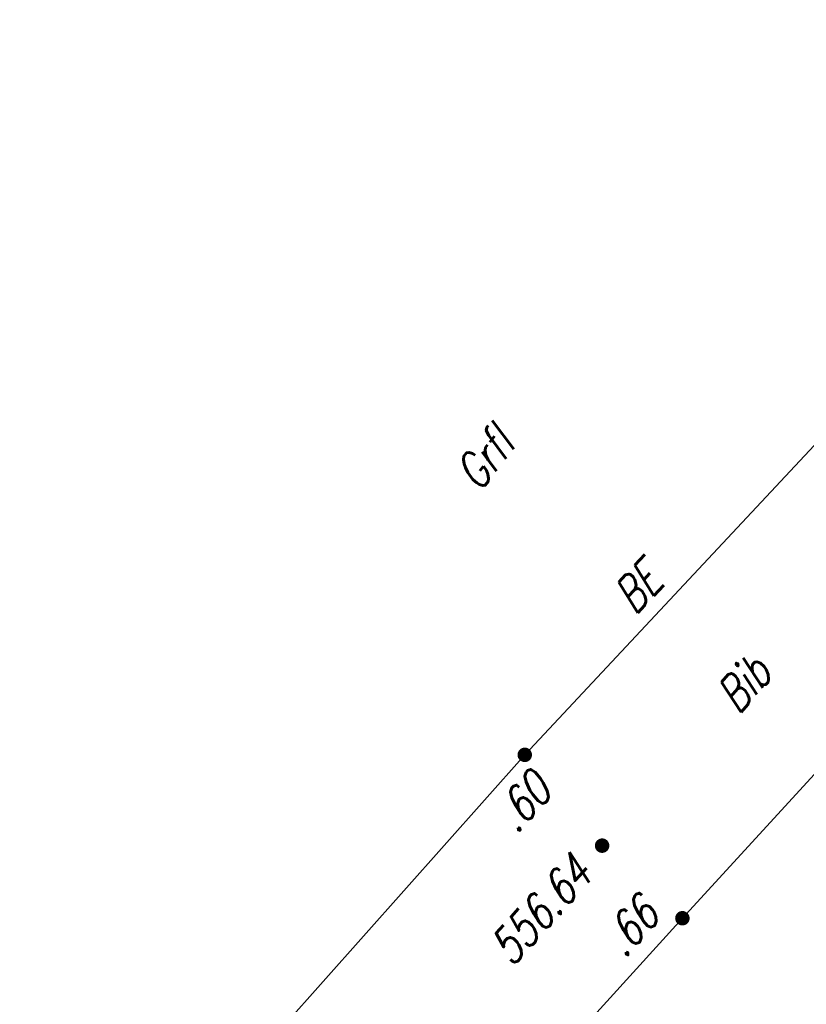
# Model space of a CAD drawing. Header units: metres. Extents: x 2 to 485, y 6 to 594.
# Tile 143 of 176: x 242 to 252, y 388 to 401. Entities that reach past the tile are written whole.
import ezdxf
from ezdxf.enums import TextEntityAlignment as Align

# ---------------------------------------------------------------- set-up
doc = ezdxf.new("R2010")
doc.units = ezdxf.units.M
doc.header["$LTSCALE"] = 0.0125
for name, color, linetype in [('260241_A_bea$0$B23_EINFASS', 5, 'Continuous'), ('260241_A_bea$0$B28_VEINFASS_TXT', 5, 'Continuous'), ('260241_A_bea$0$B53_HAUPTHOEHEN', 4, 'Continuous'), ('260241_A_bea$0$B54_HOEHEN', 253, 'Continuous')]:
    doc.layers.add(name, color=color, linetype=linetype)
doc.styles.add('260241_A_bea$0$ROMANS', font='ROMANS')

# ---------------------------------------------------------------- blocks, each defined once
blk = doc.blocks.new('260241_A_bea$0$HOEHENPKT_ZENTR')
at = {"const_width": 0.75}
blk.add_lwpolyline([(-0.375, 0, 1), (0.375, 0, 1)], format="xyb", close=True, dxfattribs=at)

msp = doc.modelspace()

# ---------------------------------------------------------------- linework, layer by layer
at = {"layer": '260241_A_bea$0$B23_EINFASS', "color": 252, "linetype": 'Continuous'}
for p, q in [((248.171, 391.576), (257.067, 401.097)), ((254.61, 394.262), (250.212, 389.46)), ((241.633, 384.227), (248.171, 391.576)), ((250.212, 389.46), (243.588, 382.161))]:
    msp.add_line(p, q, dxfattribs=at)

# ---------------------------------------------------------------- block references
at = {"layer": '260241_A_bea$0$B54_HOEHEN', "color": 252, "xscale": 0.1249999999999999, "yscale": 0.1249999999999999, "rotation": 358.199999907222}
for p in [(248.171, 391.576), (250.212, 389.46)]:
    msp.add_blockref('260241_A_bea$0$HOEHENPKT_ZENTR', p, dxfattribs=at)
at = {"layer": '260241_A_bea$0$B54_HOEHEN', "color": 252, "xscale": 0.125, "yscale": 0.125}
msp.add_blockref('260241_A_bea$0$HOEHENPKT_ZENTR', (249.173, 390.4), dxfattribs=at)

# ---------------------------------------------------------------- texts
at = {"layer": '260241_A_bea$0$B28_VEINFASS_TXT', "color": 252, "style": '260241_A_bea$0$ROMANS', "oblique": 15, "width": 0.75}
for s, rotation, p in [('Grfl', 51.6708, (247.822, 395.273)), ('BE', 46.764, (249.792, 393.583)), ('Bib', 48.216, (251.166, 392.345))]:
    msp.add_text(s, height=0.45, rotation=rotation, dxfattribs=at).set_placement(p, align=Align.CENTER)
at = {"layer": '260241_A_bea$0$B53_HAUPTHOEHEN', "color": 252, "style": '260241_A_bea$0$ROMANS', "oblique": 15, "width": 0.75}
msp.add_text('556.64', height=0.45, rotation=47.7756, dxfattribs=at).set_placement((248.538, 389.409), align=Align.CENTER)
at = {"layer": '260241_A_bea$0$B54_HOEHEN', "color": 252, "style": '260241_A_bea$0$ROMANS', "oblique": 15, "width": 0.75}
for s, p in [('.60', (248.381, 391.23)), ('.66', (249.777, 389.618))]:
    msp.add_text(s, height=0.45, rotation=47.7756, dxfattribs=at).set_placement(p, align=Align.MIDDLE_RIGHT)

doc.saveas('drawing.dxf')
